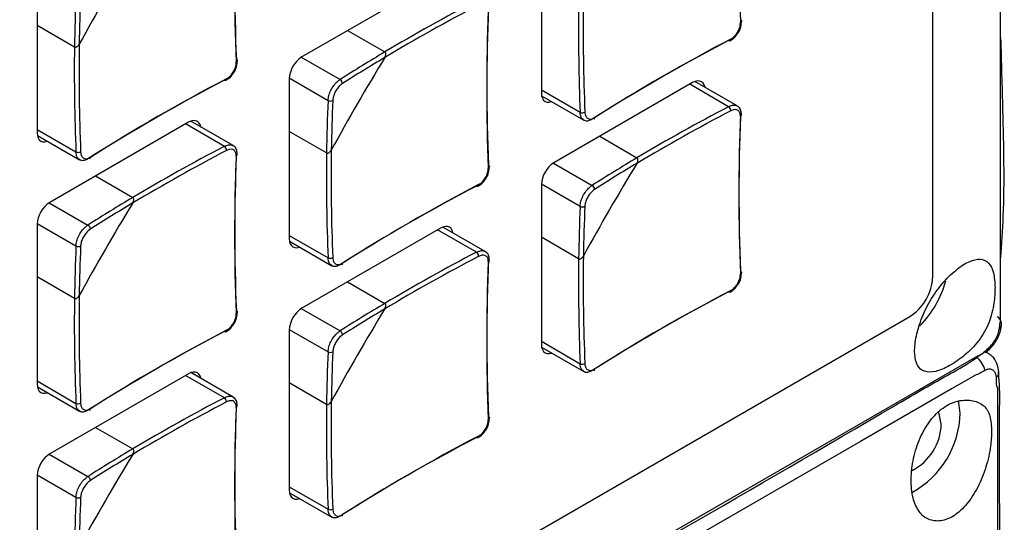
# Model space of a CAD drawing. Header units: millimetres. Extents: x 7146 to 9164, y -1568 to -663.
# Tile 180 of 187: x 8765 to 8826, y -1063 to -1032. Entities that reach past the tile are written whole.
import ezdxf

# ---------------------------------------------------------------- set-up
doc = ezdxf.new("R2010")
doc.units = ezdxf.units.MM
doc.header["$LTSCALE"] = 3

msp = doc.modelspace()

# ---------------------------------------------------------------- linework, layer by layer
at = {"linetype": 'Continuous', "lineweight": 30}
for p, q in [((8821.49, -1048.071), (8821.49, -919.869)), ((8797.342, -1026.859), (8797.342, -1036.739)), ((8766.229, -1029.306), (8766.229, -1039.186)), ((8791.119, -1029.553), (8782.563, -1034.493)), ((8768.529, -1033.892), (8766.229, -1032.564)), ((8785.385, -1032.864), (8787.685, -1034.192)), ((8782.529, -1034.513), (8784.92, -1035.894)), ((8781.785, -1035.84), (8781.785, -1045.72)), ((8781.786, -1035.799), (8784.177, -1037.18)), ((8797.342, -1036.535), (8799.734, -1037.916)), ((8806.676, -1036.087), (8798.12, -1041.026)), ((8808.891, -1037.57), (8806.499, -1036.189)), ((8809.427, -1037.525), (8806.82, -1036.019)), ((8797.355, -1036.898), (8799.963, -1038.404)), ((8775.563, -1038.534), (8767.007, -1043.473)), ((8777.778, -1040.017), (8775.386, -1038.636)), ((8778.315, -1039.971), (8775.707, -1038.466)), ((8766.229, -1038.982), (8768.621, -1040.363)), ((8766.243, -1039.345), (8768.85, -1040.85)), ((8784.086, -1040.426), (8781.785, -1039.098)), ((8800.941, -1039.397), (8803.242, -1040.725)), ((8798.085, -1041.047), (8800.476, -1042.428)), ((8769.829, -1041.844), (8772.129, -1043.172)), ((8797.342, -1042.374), (8797.342, -1052.254)), ((8797.343, -1042.333), (8799.734, -1043.714)), ((8766.972, -1043.494), (8769.363, -1044.874)), ((8766.229, -1044.82), (8766.229, -1054.7)), ((8766.23, -1044.78), (8768.621, -1046.16)), ((8793.871, -1046.505), (8791.263, -1045)), ((8781.785, -1045.516), (8784.177, -1046.897)), ((8791.119, -1045.068), (8782.563, -1050.007)), ((8793.334, -1046.55), (8790.942, -1045.17)), ((8799.642, -1046.96), (8797.342, -1045.632)), ((8781.799, -1045.879), (8784.406, -1047.384)), ((8768.529, -1049.407), (8766.229, -1048.079)), ((8785.385, -1048.378), (8787.685, -1049.706)), ((8726.732, -1104.406), (8820.075, -1050.521)), ((8782.529, -1050.028), (8784.92, -1051.408)), ((8781.785, -1051.354), (8781.785, -1061.234)), ((8781.786, -1051.314), (8784.177, -1052.694)), ((8797.342, -1052.05), (8799.734, -1053.43)), ((8797.355, -1052.413), (8799.963, -1053.918)), ((8775.563, -1054.048), (8767.007, -1058.987)), ((8777.778, -1055.531), (8775.386, -1054.15)), ((8778.315, -1055.486), (8775.707, -1053.98)), ((8825.576, -1053.955), (8825.574, -1053.937)), ((8766.229, -1054.496), (8768.621, -1055.877)), ((8784.086, -1055.94), (8781.785, -1054.613)), ((8766.243, -1054.859), (8768.85, -1056.365)), ((8823.187, -1056.482), (8823.09, -1055.703)), ((8769.829, -1057.358), (8772.129, -1058.686)), ((8766.972, -1059.008), (8769.363, -1060.389)), ((8766.229, -1060.335), (8766.229, -1070.215)), ((8766.23, -1060.294), (8768.621, -1061.675)), ((8781.785, -1061.03), (8784.177, -1062.411)), ((8781.799, -1061.393), (8784.406, -1062.898))]:
    msp.add_line(p, q, dxfattribs=at)
at = {"linetype": 'Continuous', "lineweight": 30, "flags": 128}
for points in [[(8825.682, -1050.496), (8825.682, -1050.495), (8825.682, -1048.862), (8825.683, -1042.33), (8825.685, -1016.201), (8825.689, -911.684), (8825.682, -777.582), (8825.682, -777.582)], [(8809.633, -1032.201), (8809.659, -1032.218), (8809.677, -1032.237), (8809.689, -1032.258), (8809.692, -1032.28), (8809.686, -1032.303), (8809.673, -1032.324), (8809.652, -1032.344), (8809.625, -1032.361)], [(8809.025, -1033.4), (8809.024, -1033.433), (8809.017, -1033.46), (8809.005, -1033.483), (8808.988, -1033.498), (8808.968, -1033.507), (8808.944, -1033.508), (8808.918, -1033.501), (8808.891, -1033.487)], [(8778.52, -1034.648), (8778.546, -1034.665), (8778.565, -1034.684), (8778.576, -1034.705), (8778.579, -1034.727), (8778.574, -1034.749), (8778.56, -1034.771), (8778.54, -1034.79), (8778.512, -1034.808)], [(8777.912, -1035.847), (8777.911, -1035.879), (8777.904, -1035.907), (8777.892, -1035.929), (8777.876, -1035.945), (8777.855, -1035.954), (8777.831, -1035.954), (8777.805, -1035.948), (8777.778, -1035.934)], [(8807.44, -1036.377), (8807.439, -1036.37), (8807.394, -1036.227), (8807.322, -1036.113), (8807.226, -1036.033), (8807.108, -1035.989), (8806.973, -1035.984), (8806.827, -1036.017), (8806.676, -1036.087)], [(8797.342, -1036.739), (8797.357, -1036.906), (8797.401, -1037.049), (8797.473, -1037.163), (8797.57, -1037.243), (8797.687, -1037.287), (8797.822, -1037.292), (8797.968, -1037.259), (8797.975, -1037.256)], [(8776.327, -1038.824), (8776.326, -1038.816), (8776.282, -1038.673), (8776.21, -1038.56), (8776.113, -1038.479), (8775.995, -1038.436), (8775.861, -1038.43), (8775.715, -1038.463), (8775.563, -1038.534)], [(8766.229, -1039.186), (8766.244, -1039.353), (8766.288, -1039.496), (8766.36, -1039.61), (8766.457, -1039.69), (8766.575, -1039.733), (8766.709, -1039.739), (8766.855, -1039.706), (8766.863, -1039.703)], [(8794.077, -1041.182), (8794.102, -1041.198), (8794.121, -1041.218), (8794.132, -1041.239), (8794.135, -1041.261), (8794.13, -1041.283), (8794.117, -1041.304), (8794.096, -1041.324), (8794.069, -1041.341)], [(8793.469, -1042.381), (8793.467, -1042.413), (8793.461, -1042.441), (8793.449, -1042.463), (8793.432, -1042.479), (8793.411, -1042.487), (8793.387, -1042.488), (8793.361, -1042.482), (8793.334, -1042.468)], [(8791.884, -1045.358), (8791.882, -1045.35), (8791.838, -1045.207), (8791.766, -1045.093), (8791.669, -1045.013), (8791.551, -1044.97), (8791.417, -1044.964), (8791.271, -1044.997), (8791.119, -1045.068)], [(8781.785, -1045.72), (8781.8, -1045.887), (8781.845, -1046.03), (8781.917, -1046.143), (8782.013, -1046.224), (8782.131, -1046.267), (8782.266, -1046.273), (8782.412, -1046.239), (8782.419, -1046.237)], [(8809.633, -1047.716), (8809.659, -1047.732), (8809.677, -1047.751), (8809.689, -1047.772), (8809.692, -1047.795), (8809.686, -1047.817), (8809.673, -1047.838), (8809.652, -1047.858), (8809.625, -1047.875)], [(8809.025, -1048.915), (8809.024, -1048.947), (8809.017, -1048.975), (8809.005, -1048.997), (8808.988, -1049.013), (8808.968, -1049.021), (8808.944, -1049.022), (8808.918, -1049.015), (8808.891, -1049.002)], [(8778.52, -1050.162), (8778.546, -1050.179), (8778.565, -1050.198), (8778.576, -1050.219), (8778.579, -1050.241), (8778.574, -1050.264), (8778.56, -1050.285), (8778.54, -1050.305), (8778.512, -1050.322)], [(8777.912, -1051.361), (8777.911, -1051.394), (8777.904, -1051.421), (8777.892, -1051.444), (8777.876, -1051.459), (8777.855, -1051.468), (8777.831, -1051.469), (8777.805, -1051.462), (8777.778, -1051.448)], [(8797.342, -1052.254), (8797.357, -1052.42), (8797.401, -1052.563), (8797.473, -1052.677), (8797.57, -1052.757), (8797.687, -1052.801), (8797.822, -1052.806), (8797.968, -1052.773), (8797.975, -1052.771)], [(8623.294, -1168.963), (8623.294, -1168.963), (8624.708, -1168.147), (8630.366, -1164.882), (8652.994, -1151.821), (8743.505, -1099.573), (8746.65, -1097.757), (8781.404, -1077.692), (8816.157, -1057.627), (8824.266, -1052.945), (8824.266, -1052.945)], [(8824.096, -1054.153), (8824.096, -1054.153), (8822.682, -1054.97), (8817.026, -1058.235), (8794.399, -1071.297), (8703.891, -1123.546), (8663.454, -1146.89), (8630.67, -1165.816), (8622.998, -1170.245), (8622.998, -1170.245)], [(8776.327, -1054.338), (8776.326, -1054.331), (8776.282, -1054.188), (8776.21, -1054.074), (8776.113, -1053.994), (8775.995, -1053.95), (8775.861, -1053.945), (8775.715, -1053.978), (8775.563, -1054.048)], [(8766.229, -1054.7), (8766.244, -1054.867), (8766.288, -1055.01), (8766.36, -1055.124), (8766.457, -1055.204), (8766.575, -1055.248), (8766.709, -1055.253), (8766.855, -1055.22), (8766.863, -1055.217)], [(8825.511, -1279.024), (8825.511, -1279.024), (8825.511, -1277.391), (8825.511, -1270.858), (8825.513, -1244.729), (8825.516, -1140.212), (8825.514, -1101.672), (8825.511, -1063.827), (8825.511, -1054.971), (8825.511, -1054.971)], [(8822.02, -1057.156), (8821.899, -1056.523), (8821.853, -1056.434)], [(8794.077, -1056.696), (8794.102, -1056.713), (8794.121, -1056.732), (8794.132, -1056.753), (8794.135, -1056.775), (8794.13, -1056.797), (8794.117, -1056.819), (8794.096, -1056.838), (8794.069, -1056.856)], [(8793.469, -1057.895), (8793.467, -1057.927), (8793.461, -1057.955), (8793.449, -1057.977), (8793.432, -1057.993), (8793.411, -1058.002), (8793.387, -1058.003), (8793.361, -1057.996), (8793.334, -1057.982)], [(8781.785, -1061.234), (8781.8, -1061.401), (8781.845, -1061.544), (8781.917, -1061.658), (8782.013, -1061.738), (8782.131, -1061.782), (8782.266, -1061.787), (8782.412, -1061.754), (8782.419, -1061.751)]]:
    msp.add_lwpolyline(points, dxfattribs=at)
at = {"linetype": 'Continuous', "lineweight": 30}
for centre, radius, start, end in [((8925.014, -1027.51), 115.491, 177.59292, 182.40708), ((8894.095, -1029.79), 115.676, 177.59286, 182.40714), ((8893.901, -1029.957), 115.491, 177.59292, 182.40708), ((8900.414, -1105.879), 150.079, 148.73967, 151.26033), ((8878.689, -1035.374), 110.169, 177.54023, 179.22929), ((8878.596, -1035.363), 109.786, 177.53903, 179.1407), ((8848.306, -1136.084), 118.562, 117.62308, 120.75045), ((8848.262, -1136.009), 118.184, 117.62124, 120.83759), ((8909.457, -1036.491), 115.491, 177.59292, 182.40708), ((8909.651, -1036.323), 115.676, 177.59286, 182.40714), ((8918.202, -1033.004), 118.57, 179.24686, 182.37424), ((8918.115, -1033.003), 118.192, 179.15972, 182.37608), ((8862.461, -1136.001), 115.667, 117.59018, 122.40445), ((8862.509, -1135.749), 115.481, 117.59023, 122.4044), ((8887.09, -1035.451), 118.571, 179.24686, 182.37424), ((8887.002, -1035.45), 118.192, 179.15972, 182.37608), ((8783.474, -1035.917), 1.691, 122.60625, 177.39375), ((8915.983, -1112.421), 150.094, 148.73978, 151.26019), ((8844.04, -1128.848), 110.162, 120.76805, 122.45708), ((8843.984, -1128.773), 109.778, 120.85664, 122.45828), ((8831.349, -1138.448), 115.667, 117.59018, 122.40445), ((8831.397, -1138.196), 115.481, 117.59023, 122.4044), ((8784.776, -1036.148), 0.292, 0.83799, 60.41409), ((8894.244, -1041.908), 110.169, 177.54022, 179.2293), ((8784.325, -1036.928), 0.292, 239.60102, 299.14752), ((8894.153, -1041.897), 109.787, 177.53903, 179.14069), ((8863.863, -1142.619), 118.563, 117.62309, 120.75043), ((8808.706, -1037.83), 0.319, 0.37793, 54.63448), ((8799.866, -1037.627), 0.319, 245.35813, 299.62767), ((8800.525, -1038.268), 0.101, 305.70974, 10.38014), ((8863.818, -1142.543), 118.184, 117.62124, 120.83758), ((8925.014, -1043.025), 115.491, 177.59292, 182.40708), ((8925.207, -1042.857), 115.676, 177.59286, 182.40714), ((8809.584, -1038.074), 0.108, 291.97061, 350.62244), ((8832.75, -1145.065), 118.563, 117.62309, 120.75043), ((8777.594, -1040.277), 0.319, 0.37842, 54.63343), ((8768.754, -1040.073), 0.319, 245.35915, 299.62784), ((8769.412, -1040.715), 0.101, 305.71218, 10.37771), ((8832.705, -1144.989), 118.184, 117.62124, 120.83758), ((8893.901, -1045.471), 115.491, 177.59292, 182.40708), ((8894.094, -1045.304), 115.676, 177.59286, 182.40714), ((8778.472, -1040.52), 0.108, 291.96716, 350.62588), ((8902.646, -1041.985), 118.57, 179.24686, 182.37424), ((8902.558, -1041.984), 118.192, 179.15972, 182.37608), ((8859.593, -1135.377), 110.156, 120.768, 122.45712), ((8799.031, -1042.451), 1.691, 122.60648, 177.3934), ((8931.526, -1118.947), 150.079, 148.73967, 151.26033), ((8859.536, -1135.299), 109.77, 120.85657, 122.45835), ((8846.905, -1144.981), 115.667, 117.59017, 122.40445), ((8846.953, -1144.73), 115.482, 117.59023, 122.40439), ((8800.332, -1042.682), 0.292, 0.85942, 60.39328), ((8828.481, -1137.823), 110.156, 120.768, 122.45712), ((8767.918, -1044.897), 1.691, 122.60666, 177.39334), ((8900.412, -1121.393), 150.077, 148.73964, 151.26033), ((8828.423, -1137.746), 109.77, 120.85657, 122.45835), ((8909.801, -1048.442), 110.169, 177.54023, 179.22929), ((8799.882, -1043.462), 0.292, 239.5969, 299.15043), ((8909.709, -1048.431), 109.786, 177.53903, 179.1407), ((8769.219, -1045.129), 0.292, 0.85993, 60.39215), ((8878.688, -1050.889), 110.169, 177.54022, 179.2293), ((8768.769, -1045.908), 0.292, 239.59789, 299.15064), ((8878.597, -1050.878), 109.787, 177.53903, 179.14069), ((8848.262, -1151.523), 118.184, 117.62124, 120.83759), ((8848.306, -1151.598), 118.562, 117.62308, 120.75045), ((8793.15, -1046.81), 0.318, 0.36374, 54.64866), ((8918.115, -1048.518), 118.192, 179.15972, 182.37608), ((8784.31, -1046.607), 0.319, 245.36103, 299.62476), ((8784.968, -1047.249), 0.101, 305.69988, 10.39001), ((8909.457, -1052.005), 115.491, 177.59292, 182.40708), ((8909.651, -1051.838), 115.676, 177.59286, 182.40714), ((8794.028, -1047.054), 0.109, 291.98086, 350.60265), ((8918.202, -1048.518), 118.57, 179.24686, 182.37424), ((8818.419, -1047.932), 3.074, 302.60489, 357.39505), ((8816.019, -1046.547), 6.528, 315.848, 344.30126), ((8887.002, -1050.964), 118.192, 179.15972, 182.37608), ((8862.461, -1151.515), 115.667, 117.59018, 122.40445), ((8862.509, -1151.264), 115.481, 117.59023, 122.4044), ((8887.09, -1050.965), 118.57, 179.24686, 182.37424), ((8844.04, -1144.362), 110.162, 120.76805, 122.45708), ((8783.474, -1051.431), 1.691, 122.60607, 177.39381), ((8915.984, -1127.936), 150.096, 148.73981, 151.26019), ((8843.984, -1144.287), 109.778, 120.85664, 122.45828), ((8825.243, -1050.976), 0.494, 314.38381, 61.59142), ((8831.349, -1153.962), 115.667, 117.59018, 122.40445), ((8831.397, -1153.71), 115.481, 117.59023, 122.4044), ((8784.776, -1051.662), 0.292, 0.83748, 60.41522), ((8894.245, -1057.422), 110.169, 177.54023, 179.22929), ((8784.325, -1052.442), 0.292, 239.60003, 299.14731), ((8894.153, -1057.411), 109.786, 177.53903, 179.1407), ((8824.496, -1052.351), 0.46, 301.20135, 348.5232), ((8799.866, -1053.141), 0.319, 245.35813, 299.62767), ((8823.257, -1054.183), 1.498, 13.02429, 50.36478), ((8800.523, -1053.782), 0.102, 306.10256, 9.98733), ((8825.206, -1053.958), 0.37, 306.50419, 0.54384), ((8768.754, -1055.588), 0.319, 245.35813, 299.62767), ((8832.705, -1160.504), 118.184, 117.62124, 120.83758), ((8832.75, -1160.58), 118.563, 117.62309, 120.75043), ((8777.594, -1055.791), 0.319, 0.37793, 54.63448), ((8894.095, -1060.818), 115.676, 177.59286, 182.40714), ((8902.646, -1057.499), 118.57, 179.24686, 182.37424), ((8902.558, -1057.498), 118.192, 179.15972, 182.37608), ((8769.412, -1056.229), 0.101, 305.70974, 10.38014), ((8893.901, -1060.986), 115.491, 177.59292, 182.40708), ((8778.472, -1056.035), 0.108, 291.97061, 350.62244), ((8817.435, -1056.337), 5.753, 299.11581, 358.5514), ((8818.717, -1057.075), 3.304, 297.19953, 358.59308), ((8846.905, -1160.496), 115.667, 117.59017, 122.40445), ((8846.953, -1160.244), 115.482, 117.59023, 122.40439), ((8767.918, -1060.411), 1.691, 122.60648, 177.3934), ((8900.414, -1136.908), 150.079, 148.73967, 151.26033), ((8828.481, -1153.338), 110.156, 120.768, 122.45712), ((8828.423, -1153.26), 109.77, 120.85657, 122.45835), ((8769.219, -1060.643), 0.292, 0.85942, 60.39328), ((8878.689, -1066.403), 110.169, 177.54023, 179.22929), ((8768.769, -1061.422), 0.292, 239.5969, 299.15043), ((8878.596, -1066.392), 109.786, 177.53903, 179.1407), ((8784.31, -1062.121), 0.319, 245.36103, 299.62476), ((8784.967, -1062.763), 0.102, 306.01381, 10.07608)]:
    msp.add_arc(centre, radius, start, end, dxfattribs=at)
for points, knots in [([(8809.466, -1033.033), (8809.473, -1033.024), (8809.563, -1032.914), (8809.665, -1032.638), (8809.682, -1032.396), (8809.691, -1032.275)], [0, 0, 0, 0, 0.04005, 0.520037, 1, 1, 1, 1]), ([(8809.025, -1033.4), (8809.072, -1033.372), (8809.188, -1033.302), (8809.362, -1033.124), (8809.514, -1032.88), (8809.614, -1032.611), (8809.621, -1032.444), (8809.625, -1032.361)], [0, 0, 0, 0, 0.142652, 0.356753, 0.570986, 0.785497, 1, 1, 1, 1]), ([(8808.982, -1033.496), (8809.073, -1033.442), (8809.258, -1033.331), (8809.395, -1033.134), (8809.466, -1033.033)], [0, 0, 0, 0, 0.486126, 1, 1, 1, 1]), ([(8825.683, -1033.314), (8825.725, -1034.814), (8825.826, -1038.509), (8825.929, -1043.111), (8825.738, -1046.041), (8825.682, -1046.901)], [0, 0, 0, 0, 0.325664, 0.80211, 1, 1, 1, 1]), ([(8768.529, -1033.892), (8768.539, -1033.897), (8768.561, -1033.907), (8768.606, -1033.906), (8768.669, -1033.885), (8768.746, -1033.827), (8768.796, -1033.764), (8768.82, -1033.722), (8768.822, -1033.717)], [0, 0, 0, 0, 0.092404, 0.221878, 0.396317, 0.637978, 0.956518, 1, 1, 1, 1]), ([(8768.529, -1033.892), (8768.539, -1033.897), (8768.561, -1033.907), (8768.606, -1033.906), (8768.669, -1033.885), (8768.746, -1033.827), (8768.796, -1033.764), (8768.82, -1033.722), (8768.822, -1033.717)], [0, 0, 0, 0, 0.092404, 0.221878, 0.396317, 0.637978, 0.956518, 1, 1, 1, 1]), ([(8778.353, -1035.48), (8778.36, -1035.471), (8778.45, -1035.361), (8778.552, -1035.085), (8778.569, -1034.843), (8778.578, -1034.722)], [0, 0, 0, 0, 0.04005, 0.520039, 1, 1, 1, 1]), ([(8787.68, -1034.533), (8787.7, -1034.494), (8787.735, -1034.425), (8787.748, -1034.327), (8787.739, -1034.259), (8787.717, -1034.215), (8787.695, -1034.199), (8787.685, -1034.192)], [0, 0, 0, 0, 0.332489, 0.576151, 0.752678, 0.891507, 1, 1, 1, 1]), ([(8787.68, -1034.533), (8787.7, -1034.494), (8787.735, -1034.425), (8787.748, -1034.327), (8787.739, -1034.259), (8787.717, -1034.215), (8787.695, -1034.199), (8787.685, -1034.192)], [0, 0, 0, 0, 0.332489, 0.576151, 0.752678, 0.891507, 1, 1, 1, 1]), ([(8777.912, -1035.847), (8777.959, -1035.819), (8778.076, -1035.749), (8778.249, -1035.571), (8778.402, -1035.327), (8778.501, -1035.058), (8778.509, -1034.891), (8778.512, -1034.808)], [0, 0, 0, 0, 0.142652, 0.356751, 0.570987, 0.785495, 1, 1, 1, 1]), ([(8777.87, -1035.943), (8777.96, -1035.889), (8778.146, -1035.778), (8778.283, -1035.581), (8778.353, -1035.48)], [0, 0, 0, 0, 0.486126, 1, 1, 1, 1]), ([(8784.177, -1037.18), (8784.188, -1037.081), (8784.211, -1036.882), (8784.342, -1036.554), (8784.529, -1036.251), (8784.733, -1036.024), (8784.867, -1035.931), (8784.92, -1035.894)], [0, 0, 0, 0, 0.214469, 0.428995, 0.643267, 0.857381, 1, 1, 1, 1]), ([(8785.068, -1036.144), (8785.025, -1036.174), (8784.918, -1036.25), (8784.754, -1036.433), (8784.603, -1036.678), (8784.496, -1036.943), (8784.477, -1037.103), (8784.468, -1037.183)], [0, 0, 0, 0, 0.142649, 0.356768, 0.570997, 0.785507, 1, 1, 1, 1]), ([(8808.891, -1037.57), (8808.976, -1037.534), (8809.147, -1037.463), (8809.333, -1037.464), (8809.403, -1037.522), (8809.42, -1037.536)], [0, 0, 0, 0, 0.429443, 0.859019, 1, 1, 1, 1]), ([(8809.625, -1038.174), (8809.624, -1038.126), (8809.622, -1038.004), (8809.554, -1037.853), (8809.419, -1037.757), (8809.236, -1037.739), (8809.095, -1037.798), (8809.025, -1037.828)], [0, 0, 0, 0, 0.142652, 0.356772, 0.571005, 0.785516, 1, 1, 1, 1]), ([(8809.686, -1038.091), (8809.684, -1037.997), (8809.679, -1037.815), (8809.571, -1037.616), (8809.459, -1037.557), (8809.42, -1037.536)], [0, 0, 0, 0, 0.406454, 0.790555, 1, 1, 1, 1]), ([(8799.969, -1038.392), (8799.93, -1038.369), (8799.832, -1038.312), (8799.754, -1038.135), (8799.74, -1037.979), (8799.734, -1037.916)], [0, 0, 0, 0, 0.2856278, 0.7143957, 1, 1, 1, 1]), ([(8800.476, -1038.345), (8800.396, -1038.384), (8800.237, -1038.462), (8800.058, -1038.464), (8799.987, -1038.406), (8799.969, -1038.392)], [0, 0, 0, 0, 0.4284211, 0.8569424, 1, 1, 1, 1]), ([(8800.024, -1037.904), (8800.029, -1037.955), (8800.041, -1038.082), (8800.118, -1038.238), (8800.255, -1038.336), (8800.431, -1038.349), (8800.56, -1038.283), (8800.624, -1038.25)], [0, 0, 0, 0, 0.14265, 0.356759, 0.570991, 0.785497, 1, 1, 1, 1]), ([(8777.778, -1040.017), (8777.863, -1039.981), (8778.034, -1039.91), (8778.22, -1039.911), (8778.29, -1039.968), (8778.307, -1039.982)], [0, 0, 0, 0, 0.4294435, 0.8590226, 1, 1, 1, 1]), ([(8778.512, -1040.621), (8778.511, -1040.572), (8778.509, -1040.45), (8778.441, -1040.3), (8778.307, -1040.203), (8778.123, -1040.186), (8777.983, -1040.245), (8777.912, -1040.274)], [0, 0, 0, 0, 0.142652, 0.356773, 0.571008, 0.785516, 1, 1, 1, 1]), ([(8778.574, -1040.538), (8778.571, -1040.444), (8778.566, -1040.262), (8778.458, -1040.063), (8778.347, -1040.003), (8778.307, -1039.983)], [0, 0, 0, 0, 0.406449, 0.790558, 1, 1, 1, 1]), ([(8768.856, -1040.839), (8768.817, -1040.816), (8768.719, -1040.759), (8768.642, -1040.582), (8768.627, -1040.425), (8768.621, -1040.363)], [0, 0, 0, 0, 0.285635, 0.7144, 1, 1, 1, 1]), ([(8769.363, -1040.792), (8769.284, -1040.831), (8769.124, -1040.909), (8768.946, -1040.911), (8768.874, -1040.853), (8768.856, -1040.839)], [0, 0, 0, 0, 0.428423, 0.856942, 1, 1, 1, 1]), ([(8768.911, -1040.35), (8768.916, -1040.401), (8768.929, -1040.529), (8769.006, -1040.685), (8769.142, -1040.782), (8769.318, -1040.796), (8769.447, -1040.73), (8769.511, -1040.697)], [0, 0, 0, 0, 0.14265, 0.356758, 0.57099, 0.785497, 1, 1, 1, 1]), ([(8784.086, -1040.426), (8784.095, -1040.43), (8784.117, -1040.44), (8784.163, -1040.44), (8784.226, -1040.418), (8784.302, -1040.361), (8784.352, -1040.297), (8784.376, -1040.256), (8784.379, -1040.251)], [0, 0, 0, 0, 0.092408, 0.221904, 0.396352, 0.638014, 0.956516, 1, 1, 1, 1]), ([(8784.086, -1040.426), (8784.095, -1040.43), (8784.117, -1040.44), (8784.163, -1040.44), (8784.226, -1040.418), (8784.302, -1040.361), (8784.352, -1040.297), (8784.376, -1040.256), (8784.379, -1040.251)], [0, 0, 0, 0, 0.092408, 0.221904, 0.396352, 0.638014, 0.956516, 1, 1, 1, 1]), ([(8803.236, -1041.067), (8803.256, -1041.027), (8803.291, -1040.959), (8803.305, -1040.861), (8803.295, -1040.793), (8803.273, -1040.748), (8803.251, -1040.732), (8803.242, -1040.725)], [0, 0, 0, 0, 0.332497, 0.576124, 0.752658, 0.891494, 1, 1, 1, 1]), ([(8803.236, -1041.067), (8803.256, -1041.027), (8803.291, -1040.959), (8803.305, -1040.861), (8803.295, -1040.793), (8803.273, -1040.748), (8803.251, -1040.732), (8803.242, -1040.725)], [0, 0, 0, 0, 0.332497, 0.576124, 0.752658, 0.891494, 1, 1, 1, 1]), ([(8793.469, -1042.381), (8793.515, -1042.353), (8793.632, -1042.283), (8793.805, -1042.105), (8793.958, -1041.861), (8794.058, -1041.591), (8794.065, -1041.425), (8794.069, -1041.341)], [0, 0, 0, 0, 0.14265, 0.356767, 0.570997, 0.785505, 1, 1, 1, 1]), ([(8793.909, -1042.013), (8793.916, -1042.005), (8794.006, -1041.894), (8794.109, -1041.618), (8794.126, -1041.377), (8794.134, -1041.256)], [0, 0, 0, 0, 0.0400497, 0.5200515, 1, 1, 1, 1]), ([(8793.426, -1042.477), (8793.516, -1042.423), (8793.702, -1042.311), (8793.839, -1042.115), (8793.909, -1042.013)], [0, 0, 0, 0, 0.486105, 1, 1, 1, 1]), ([(8799.734, -1043.714), (8799.745, -1043.614), (8799.767, -1043.416), (8799.899, -1043.087), (8800.086, -1042.785), (8800.29, -1042.558), (8800.423, -1042.465), (8800.476, -1042.428)], [0, 0, 0, 0, 0.214468, 0.428993, 0.643251, 0.857364, 1, 1, 1, 1]), ([(8772.123, -1043.514), (8772.143, -1043.474), (8772.178, -1043.405), (8772.192, -1043.308), (8772.182, -1043.24), (8772.16, -1043.195), (8772.138, -1043.179), (8772.129, -1043.172)], [0, 0, 0, 0, 0.332502, 0.576126, 0.75266, 0.891495, 1, 1, 1, 1]), ([(8772.123, -1043.514), (8772.143, -1043.474), (8772.178, -1043.405), (8772.192, -1043.308), (8772.182, -1043.24), (8772.16, -1043.195), (8772.138, -1043.179), (8772.129, -1043.172)], [0, 0, 0, 0, 0.332502, 0.576126, 0.75266, 0.891495, 1, 1, 1, 1]), ([(8800.624, -1042.677), (8800.581, -1042.708), (8800.475, -1042.784), (8800.311, -1042.967), (8800.16, -1043.212), (8800.053, -1043.477), (8800.034, -1043.637), (8800.024, -1043.717)], [0, 0, 0, 0, 0.14265, 0.356767, 0.570999, 0.785504, 1, 1, 1, 1]), ([(8768.621, -1046.16), (8768.632, -1046.061), (8768.654, -1045.862), (8768.786, -1045.534), (8768.973, -1045.231), (8769.177, -1045.005), (8769.31, -1044.912), (8769.363, -1044.874)], [0, 0, 0, 0, 0.214468, 0.428993, 0.64325, 0.857364, 1, 1, 1, 1]), ([(8769.511, -1045.124), (8769.469, -1045.154), (8769.362, -1045.23), (8769.198, -1045.414), (8769.047, -1045.659), (8768.94, -1045.924), (8768.921, -1046.084), (8768.911, -1046.163)], [0, 0, 0, 0, 0.142649, 0.356768, 0.570997, 0.785507, 1, 1, 1, 1]), ([(8793.334, -1046.55), (8793.42, -1046.515), (8793.591, -1046.443), (8793.776, -1046.445), (8793.846, -1046.502), (8793.864, -1046.516)], [0, 0, 0, 0, 0.429474, 0.859045, 1, 1, 1, 1]), ([(8794.069, -1047.155), (8794.068, -1047.106), (8794.065, -1046.984), (8793.998, -1046.834), (8793.863, -1046.737), (8793.679, -1046.72), (8793.539, -1046.779), (8793.469, -1046.808)], [0, 0, 0, 0, 0.14265, 0.356759, 0.570989, 0.785497, 1, 1, 1, 1]), ([(8794.13, -1047.071), (8794.127, -1046.978), (8794.122, -1046.796), (8794.014, -1046.597), (8793.903, -1046.537), (8793.864, -1046.516)], [0, 0, 0, 0, 0.4064469, 0.7905575, 1, 1, 1, 1]), ([(8799.642, -1046.96), (8799.651, -1046.964), (8799.673, -1046.974), (8799.719, -1046.974), (8799.782, -1046.952), (8799.858, -1046.895), (8799.909, -1046.831), (8799.932, -1046.789), (8799.935, -1046.784)], [0, 0, 0, 0, 0.092405, 0.221875, 0.396318, 0.637979, 0.956518, 1, 1, 1, 1]), ([(8799.642, -1046.96), (8799.651, -1046.964), (8799.673, -1046.974), (8799.719, -1046.974), (8799.782, -1046.952), (8799.858, -1046.895), (8799.909, -1046.831), (8799.932, -1046.789), (8799.935, -1046.784)], [0, 0, 0, 0, 0.092405, 0.221875, 0.396318, 0.637979, 0.956518, 1, 1, 1, 1]), ([(8784.413, -1047.372), (8784.373, -1047.35), (8784.275, -1047.293), (8784.198, -1047.115), (8784.183, -1046.959), (8784.177, -1046.897)], [0, 0, 0, 0, 0.2856278, 0.7143957, 1, 1, 1, 1]), ([(8784.92, -1047.325), (8784.84, -1047.364), (8784.681, -1047.443), (8784.502, -1047.445), (8784.43, -1047.387), (8784.413, -1047.372)], [0, 0, 0, 0, 0.42839, 0.856917, 1, 1, 1, 1]), ([(8784.468, -1046.884), (8784.473, -1046.935), (8784.485, -1047.063), (8784.562, -1047.218), (8784.698, -1047.316), (8784.874, -1047.329), (8785.003, -1047.263), (8785.068, -1047.231)], [0, 0, 0, 0, 0.142651, 0.35677, 0.570989, 0.785517, 1, 1, 1, 1]), ([(8825.339, -1048.743), (8825.319, -1048.416), (8825.279, -1047.763), (8824.957, -1047.165), (8824.451, -1046.918), (8823.753, -1047.072), (8822.924, -1047.611), (8822.073, -1048.464), (8821.299, -1049.524), (8820.746, -1050.718), (8820.417, -1051.877), (8820.337, -1052.866), (8820.511, -1053.585), (8820.948, -1053.966), (8821.636, -1053.968), (8822.507, -1053.602), (8823.466, -1052.949), (8824.37, -1052.056), (8825.008, -1050.923), (8825.295, -1049.731), (8825.325, -1049.052), (8825.339, -1048.743)], [0, 0, 0, 0, 0.051964, 0.103881, 0.157046, 0.211888, 0.266708, 0.320265, 0.372938, 0.426031, 0.479257, 0.53184, 0.585188, 0.639794, 0.694792, 0.748301, 0.799879, 0.851239, 0.903798, 0.956177, 1, 1, 1, 1]), ([(8809.025, -1048.915), (8809.072, -1048.887), (8809.188, -1048.816), (8809.362, -1048.638), (8809.514, -1048.394), (8809.614, -1048.125), (8809.621, -1047.959), (8809.625, -1047.875)], [0, 0, 0, 0, 0.142653, 0.356754, 0.570988, 0.785497, 1, 1, 1, 1]), ([(8809.466, -1048.547), (8809.473, -1048.539), (8809.563, -1048.428), (8809.665, -1048.152), (8809.682, -1047.91), (8809.691, -1047.789)], [0, 0, 0, 0, 0.040053, 0.52004, 1, 1, 1, 1]), ([(8808.982, -1049.01), (8809.073, -1048.956), (8809.258, -1048.845), (8809.395, -1048.648), (8809.466, -1048.547)], [0, 0, 0, 0, 0.486126, 1, 1, 1, 1]), ([(8768.529, -1049.407), (8768.539, -1049.411), (8768.561, -1049.421), (8768.606, -1049.421), (8768.669, -1049.399), (8768.746, -1049.342), (8768.796, -1049.278), (8768.82, -1049.236), (8768.822, -1049.231)], [0, 0, 0, 0, 0.0924053, 0.2218758, 0.3963186, 0.637973, 0.9565177, 1, 1, 1, 1]), ([(8768.529, -1049.407), (8768.539, -1049.411), (8768.561, -1049.421), (8768.606, -1049.421), (8768.669, -1049.399), (8768.746, -1049.342), (8768.796, -1049.278), (8768.82, -1049.236), (8768.822, -1049.231)], [0, 0, 0, 0, 0.0924053, 0.2218758, 0.3963186, 0.637973, 0.9565177, 1, 1, 1, 1]), ([(8787.68, -1050.047), (8787.7, -1050.008), (8787.735, -1049.939), (8787.748, -1049.841), (8787.739, -1049.774), (8787.717, -1049.729), (8787.695, -1049.713), (8787.685, -1049.706)], [0, 0, 0, 0, 0.332484, 0.576148, 0.752676, 0.891507, 1, 1, 1, 1]), ([(8787.68, -1050.047), (8787.7, -1050.008), (8787.735, -1049.939), (8787.748, -1049.841), (8787.739, -1049.774), (8787.717, -1049.729), (8787.695, -1049.713), (8787.685, -1049.706)], [0, 0, 0, 0, 0.332484, 0.576148, 0.752676, 0.891507, 1, 1, 1, 1]), ([(8777.912, -1051.361), (8777.959, -1051.333), (8778.076, -1051.263), (8778.249, -1051.085), (8778.402, -1050.841), (8778.501, -1050.572), (8778.509, -1050.405), (8778.512, -1050.322)], [0, 0, 0, 0, 0.142652, 0.356753, 0.570986, 0.785497, 1, 1, 1, 1]), ([(8778.353, -1050.994), (8778.36, -1050.985), (8778.45, -1050.875), (8778.552, -1050.599), (8778.569, -1050.357), (8778.578, -1050.236)], [0, 0, 0, 0, 0.04005, 0.520037, 1, 1, 1, 1]), ([(8825.589, -1051.33), (8825.636, -1051.048), (8825.682, -1050.767), (8825.682, -1050.496), (8825.682, -1050.496)], [0, 0, 0, 0, 0.999942, 1, 1, 1, 1]), ([(8777.87, -1051.457), (8777.96, -1051.403), (8778.146, -1051.292), (8778.283, -1051.095), (8778.353, -1050.994)], [0, 0, 0, 0, 0.486126, 1, 1, 1, 1]), ([(8824.769, -1052.716), (8824.9, -1052.608), (8825.2, -1052.361), (8825.54, -1051.804), (8825.72, -1051.332), (8825.73, -1051.081), (8825.732, -1051.037)], [0, 0, 0, 0, 0.263947, 0.601241, 0.930623, 1, 1, 1, 1]), ([(8784.177, -1052.694), (8784.188, -1052.595), (8784.211, -1052.396), (8784.342, -1052.068), (8784.529, -1051.765), (8784.733, -1051.539), (8784.867, -1051.445), (8784.92, -1051.408)], [0, 0, 0, 0, 0.214469, 0.428995, 0.643267, 0.857381, 1, 1, 1, 1]), ([(8785.068, -1051.658), (8785.025, -1051.688), (8784.918, -1051.764), (8784.754, -1051.948), (8784.603, -1052.193), (8784.496, -1052.458), (8784.477, -1052.617), (8784.468, -1052.697)], [0, 0, 0, 0, 0.14265, 0.356767, 0.570999, 0.785504, 1, 1, 1, 1]), ([(8824.947, -1052.443), (8824.992, -1052.404), (8825.099, -1052.312), (8825.266, -1052.108), (8825.422, -1051.851), (8825.539, -1051.577), (8825.573, -1051.411), (8825.589, -1051.33)], [0, 0, 0, 0, 0.149893, 0.362112, 0.576906, 0.790828, 1, 1, 1, 1]), ([(8630.7, -1164.809), (8632.61, -1163.707), (8669.32, -1142.516), (8723.499, -1111.309), (8784.237, -1076.086), (8811.616, -1060.472), (8821.792, -1054.46), (8823.758, -1053.405), (8824.456, -1052.865), (8824.693, -1052.681)], [0, 0, 0, 0, 0.029527, 0.567428, 0.836378, 0.970853, 0.987662, 0.995807, 1, 1, 1, 1]), ([(8824.266, -1052.945), (8824.266, -1052.945), (8824.58, -1052.839), (8824.764, -1052.641), (8824.947, -1052.443)], [0, 0, 0, 0, 0.000067, 1, 1, 1, 1]), ([(8824.748, -1052.716), (8824.759, -1052.716), (8824.826, -1052.716), (8824.872, -1052.766), (8824.91, -1052.808)], [0, 0, 0, 0, 0.161604, 1, 1, 1, 1]), ([(8825.566, -1053.954), (8825.538, -1053.771), (8825.485, -1053.416), (8825.235, -1053.007), (8825, -1052.86), (8824.913, -1052.805)], [0, 0, 0, 0, 0.401933, 0.777469, 1, 1, 1, 1]), ([(8799.969, -1053.906), (8799.93, -1053.883), (8799.832, -1053.826), (8799.754, -1053.649), (8799.74, -1053.493), (8799.734, -1053.43)], [0, 0, 0, 0, 0.285631, 0.714395, 1, 1, 1, 1]), ([(8800.024, -1053.418), (8800.029, -1053.469), (8800.041, -1053.596), (8800.118, -1053.752), (8800.255, -1053.85), (8800.431, -1053.863), (8800.56, -1053.797), (8800.624, -1053.764)], [0, 0, 0, 0, 0.14265, 0.356759, 0.570989, 0.785496, 1, 1, 1, 1]), ([(8800.476, -1053.859), (8800.396, -1053.898), (8800.237, -1053.976), (8800.058, -1053.979), (8799.987, -1053.921), (8799.969, -1053.906)], [0, 0, 0, 0, 0.4284225, 0.8569422, 1, 1, 1, 1]), ([(8824.716, -1053.845), (8824.512, -1053.959), (8824.308, -1054.073), (8824.096, -1054.153), (8824.096, -1054.153)], [0, 0, 0, 0, 0.999934, 1, 1, 1, 1]), ([(8825.426, -1054.255), (8825.414, -1054.195), (8825.386, -1054.048), (8825.284, -1053.876), (8825.124, -1053.767), (8824.927, -1053.745), (8824.786, -1053.812), (8824.716, -1053.845)], [0, 0, 0, 0, 0.149126, 0.361709, 0.576573, 0.790487, 1, 1, 1, 1]), ([(8825.563, -1279.487), (8825.565, -1279.475), (8825.639, -1279.001), (8825.624, -1277.778), (8825.608, -1275.262), (8825.618, -1270.61), (8825.591, -1227.731), (8825.651, -1166.746), (8825.578, -1098.691), (8825.657, -1068.261), (8825.6, -1056.735), (8825.644, -1054.809), (8825.556, -1054.046), (8825.544, -1053.94)], [0, 0, 0, 0, 0.00018, 0.006676, 0.01594, 0.033563, 0.068651, 0.58623, 0.84502, 0.974415, 0.990607, 0.998701, 1, 1, 1, 1]), ([(8825.511, -1054.971), (8825.511, -1054.971), (8825.415, -1054.804), (8825.42, -1054.53), (8825.426, -1054.255)], [0, 0, 0, 0, 0.000073, 1, 1, 1, 1]), ([(8768.856, -1056.353), (8768.817, -1056.33), (8768.719, -1056.273), (8768.642, -1056.096), (8768.627, -1055.94), (8768.621, -1055.877)], [0, 0, 0, 0, 0.2856278, 0.7143957, 1, 1, 1, 1]), ([(8768.911, -1055.864), (8768.916, -1055.916), (8768.929, -1056.043), (8769.006, -1056.199), (8769.142, -1056.297), (8769.318, -1056.31), (8769.447, -1056.244), (8769.511, -1056.211)], [0, 0, 0, 0, 0.14265, 0.356759, 0.570991, 0.785497, 1, 1, 1, 1]), ([(8777.778, -1055.531), (8777.863, -1055.495), (8778.034, -1055.424), (8778.22, -1055.425), (8778.29, -1055.483), (8778.307, -1055.497)], [0, 0, 0, 0, 0.429443, 0.859019, 1, 1, 1, 1]), ([(8778.512, -1056.135), (8778.511, -1056.087), (8778.509, -1055.965), (8778.441, -1055.814), (8778.307, -1055.718), (8778.123, -1055.7), (8777.983, -1055.759), (8777.912, -1055.789)], [0, 0, 0, 0, 0.142652, 0.356772, 0.571005, 0.785516, 1, 1, 1, 1]), ([(8778.574, -1056.052), (8778.571, -1055.958), (8778.566, -1055.776), (8778.458, -1055.577), (8778.347, -1055.518), (8778.307, -1055.497)], [0, 0, 0, 0, 0.406454, 0.790555, 1, 1, 1, 1]), ([(8784.086, -1055.94), (8784.095, -1055.945), (8784.117, -1055.955), (8784.163, -1055.954), (8784.226, -1055.933), (8784.302, -1055.876), (8784.352, -1055.812), (8784.376, -1055.77), (8784.379, -1055.765)], [0, 0, 0, 0, 0.092407, 0.221904, 0.396352, 0.63802, 0.956516, 1, 1, 1, 1]), ([(8784.086, -1055.94), (8784.095, -1055.945), (8784.117, -1055.955), (8784.163, -1055.954), (8784.226, -1055.933), (8784.302, -1055.876), (8784.352, -1055.812), (8784.376, -1055.77), (8784.379, -1055.765)], [0, 0, 0, 0, 0.092407, 0.221904, 0.396352, 0.63802, 0.956516, 1, 1, 1, 1]), ([(8825.128, -1057.603), (8825.11, -1057.273), (8825.074, -1056.615), (8824.703, -1055.993), (8824.014, -1055.659), (8823.06, -1055.661), (8822.117, -1056.095), (8821.299, -1056.911), (8820.671, -1058.004), (8820.266, -1059.278), (8820.118, -1060.584), (8820.238, -1061.743), (8820.607, -1062.603), (8821.198, -1063.096), (8821.991, -1063.196), (8822.833, -1062.856), (8823.629, -1062.123), (8824.304, -1061.069), (8824.802, -1059.815), (8825.083, -1058.588), (8825.114, -1057.902), (8825.128, -1057.603)], [0, 0, 0, 0, 0.052746, 0.105436, 0.157774, 0.210103, 0.263006, 0.314278, 0.366052, 0.41974, 0.474762, 0.529308, 0.582567, 0.635127, 0.688413, 0.74137, 0.794152, 0.847804, 0.902663, 0.957453, 1, 1, 1, 1]), ([(8769.363, -1056.306), (8769.284, -1056.345), (8769.124, -1056.423), (8768.946, -1056.425), (8768.874, -1056.367), (8768.856, -1056.353)], [0, 0, 0, 0, 0.4284211, 0.8569424, 1, 1, 1, 1]), ([(8793.469, -1057.895), (8793.515, -1057.867), (8793.632, -1057.797), (8793.805, -1057.619), (8793.958, -1057.375), (8794.058, -1057.106), (8794.065, -1056.939), (8794.069, -1056.856)], [0, 0, 0, 0, 0.14265, 0.356768, 0.570999, 0.785504, 1, 1, 1, 1]), ([(8793.909, -1057.528), (8793.916, -1057.519), (8794.006, -1057.409), (8794.109, -1057.133), (8794.126, -1056.891), (8794.134, -1056.77)], [0, 0, 0, 0, 0.040052, 0.520055, 1, 1, 1, 1]), ([(8793.426, -1057.991), (8793.516, -1057.937), (8793.702, -1057.826), (8793.839, -1057.629), (8793.909, -1057.528)], [0, 0, 0, 0, 0.486105, 1, 1, 1, 1]), ([(8772.123, -1059.028), (8772.143, -1058.988), (8772.178, -1058.92), (8772.192, -1058.822), (8772.182, -1058.754), (8772.16, -1058.709), (8772.138, -1058.693), (8772.129, -1058.686)], [0, 0, 0, 0, 0.332497, 0.576124, 0.752658, 0.891494, 1, 1, 1, 1]), ([(8772.123, -1059.028), (8772.143, -1058.988), (8772.178, -1058.92), (8772.192, -1058.822), (8772.182, -1058.754), (8772.16, -1058.709), (8772.138, -1058.693), (8772.129, -1058.686)], [0, 0, 0, 0, 0.332497, 0.576124, 0.752658, 0.891494, 1, 1, 1, 1]), ([(8768.621, -1061.675), (8768.632, -1061.575), (8768.654, -1061.377), (8768.786, -1061.048), (8768.973, -1060.746), (8769.177, -1060.519), (8769.31, -1060.426), (8769.363, -1060.389)], [0, 0, 0, 0, 0.214468, 0.428993, 0.643251, 0.857364, 1, 1, 1, 1]), ([(8769.511, -1060.638), (8769.469, -1060.669), (8769.362, -1060.745), (8769.198, -1060.928), (8769.047, -1061.173), (8768.94, -1061.438), (8768.921, -1061.598), (8768.911, -1061.678)], [0, 0, 0, 0, 0.14265, 0.356767, 0.570999, 0.785504, 1, 1, 1, 1]), ([(8784.413, -1062.887), (8784.373, -1062.864), (8784.275, -1062.807), (8784.198, -1062.63), (8784.183, -1062.473), (8784.177, -1062.411)], [0, 0, 0, 0, 0.285631, 0.714395, 1, 1, 1, 1]), ([(8784.468, -1062.398), (8784.473, -1062.449), (8784.485, -1062.577), (8784.562, -1062.733), (8784.698, -1062.83), (8784.874, -1062.844), (8785.003, -1062.778), (8785.068, -1062.745)], [0, 0, 0, 0, 0.142651, 0.356771, 0.570988, 0.785516, 1, 1, 1, 1]), ([(8784.92, -1062.84), (8784.84, -1062.879), (8784.681, -1062.957), (8784.502, -1062.959), (8784.43, -1062.901), (8784.413, -1062.887)], [0, 0, 0, 0, 0.4283917, 0.8569164, 1, 1, 1, 1])]:
    msp.add_open_spline(points, degree=3, knots=knots, dxfattribs=at)

doc.saveas('drawing.dxf')
